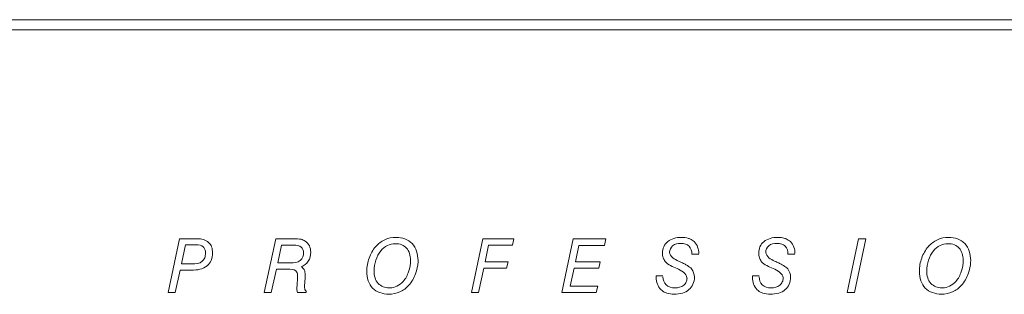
# Model space of a CAD drawing. Header units: inches. Extents: x 0 to 54.8, y -1.5 to 18.4.
# Tile 3 of 43: x 1.989 to 3.451, y 1.068 to 1.475. Entities that reach past the tile are written whole.
import ezdxf

# ---------------------------------------------------------------- set-up
doc = ezdxf.new("R2010")
doc.units = ezdxf.units.IN
doc.header["$MEASUREMENT"] = 0
doc.layers.get('0').update_dxf_attribs({"color": 8})
doc.layers.add('SCREEN', color=5, linetype='Continuous')

msp = doc.modelspace()

# ---------------------------------------------------------------- linework, layer by layer
at = {"lineweight": 5}
for points in [[(18.14, 1.475), (18.14, 1.475), (0.86, 1.475), (0.86, 1.475)], [(18.125, 1.46), (18.125, 1.46), (0.875, 1.46), (0.875, 1.46)]]:
    msp.add_open_spline(points, degree=3, dxfattribs=at)
at = {"layer": 'SCREEN', "lineweight": 5}
for points in [[(2.2093, 1.0702), (2.2093, 1.0702), (2.2263, 1.1501), (2.2263, 1.1501)], [(2.2263, 1.1501), (2.2263, 1.1501), (2.2263, 1.1501), (2.2263, 1.1501)], [(2.2263, 1.1501), (2.2263, 1.1501), (2.2529, 1.1501), (2.2529, 1.1501)], [(2.2351, 1.141), (2.2351, 1.141), (2.2291, 1.1128), (2.2291, 1.1128)], [(2.2351, 1.141), (2.2351, 1.141), (2.2351, 1.141), (2.2351, 1.141)], [(2.2511, 1.141), (2.2511, 1.141), (2.2351, 1.141), (2.2351, 1.141)], [(2.2511, 1.141), (2.2511, 1.141), (2.2511, 1.141), (2.2511, 1.141)], [(2.2529, 1.1501), (2.2529, 1.1501), (2.2529, 1.1501), (2.2529, 1.1501)], [(2.3522, 1.0702), (2.3522, 1.0702), (2.3693, 1.1501), (2.3693, 1.1501)], [(2.3693, 1.1501), (2.3693, 1.1501), (2.3693, 1.1501), (2.3693, 1.1501)], [(2.3693, 1.1501), (2.3693, 1.1501), (2.3966, 1.1501), (2.3966, 1.1501)], [(2.3966, 1.1501), (2.3966, 1.1501), (2.3966, 1.1501), (2.3966, 1.1501)], [(2.6599, 1.0702), (2.6599, 1.0702), (2.6767, 1.1501), (2.6767, 1.1501)], [(2.6767, 1.1501), (2.6767, 1.1501), (2.6767, 1.1501), (2.6767, 1.1501)], [(2.6767, 1.1501), (2.6767, 1.1501), (2.7227, 1.1501), (2.7227, 1.1501)], [(2.7227, 1.1501), (2.7227, 1.1501), (2.7207, 1.1404), (2.7207, 1.1404)], [(2.7227, 1.1501), (2.7227, 1.1501), (2.7227, 1.1501), (2.7227, 1.1501)], [(2.7227, 1.1501), (2.7227, 1.1501), (2.7227, 1.1501), (2.7227, 1.1501)], [(2.7943, 1.0702), (2.7943, 1.0702), (2.8112, 1.1501), (2.8112, 1.1501)], [(2.8112, 1.1501), (2.8112, 1.1501), (2.8112, 1.1501), (2.8112, 1.1501)], [(2.8112, 1.1501), (2.8112, 1.1501), (2.8595, 1.1501), (2.8595, 1.1501)], [(2.8595, 1.1501), (2.8595, 1.1501), (2.8573, 1.1403), (2.8573, 1.1403)], [(2.8595, 1.1501), (2.8595, 1.1501), (2.8595, 1.1501), (2.8595, 1.1501)], [(2.8595, 1.1501), (2.8595, 1.1501), (2.8595, 1.1501), (2.8595, 1.1501)], [(3.218, 1.0702), (3.218, 1.0702), (3.2349, 1.1501), (3.2349, 1.1501)], [(3.246, 1.1501), (3.246, 1.1501), (3.229, 1.0702), (3.229, 1.0702)], [(3.2349, 1.1501), (3.2349, 1.1501), (3.2349, 1.1501), (3.2349, 1.1501)], [(3.2349, 1.1501), (3.2349, 1.1501), (3.246, 1.1501), (3.246, 1.1501)], [(3.246, 1.1501), (3.246, 1.1501), (3.246, 1.1501), (3.246, 1.1501)], [(3.246, 1.1501), (3.246, 1.1501), (3.246, 1.1501), (3.246, 1.1501)], [(2.3776, 1.1407), (2.3776, 1.1407), (2.3721, 1.1142), (2.3721, 1.1142)], [(2.3776, 1.1407), (2.3776, 1.1407), (2.3776, 1.1407), (2.3776, 1.1407)], [(2.3964, 1.1407), (2.3964, 1.1407), (2.3776, 1.1407), (2.3776, 1.1407)], [(2.3964, 1.1407), (2.3964, 1.1407), (2.3964, 1.1407), (2.3964, 1.1407)], [(2.6854, 1.1404), (2.6854, 1.1404), (2.6802, 1.1161), (2.6802, 1.1161)], [(2.6854, 1.1404), (2.6854, 1.1404), (2.6854, 1.1404), (2.6854, 1.1404)], [(2.7207, 1.1404), (2.7207, 1.1404), (2.6854, 1.1404), (2.6854, 1.1404)], [(2.7207, 1.1404), (2.7207, 1.1404), (2.7207, 1.1404), (2.7207, 1.1404)], [(2.8196, 1.1403), (2.8196, 1.1403), (2.8145, 1.1161), (2.8145, 1.1161)], [(2.8196, 1.1403), (2.8196, 1.1403), (2.8196, 1.1403), (2.8196, 1.1403)], [(2.8573, 1.1403), (2.8573, 1.1403), (2.8196, 1.1403), (2.8196, 1.1403)], [(2.8573, 1.1403), (2.8573, 1.1403), (2.8573, 1.1403), (2.8573, 1.1403)], [(2.9976, 1.1272), (2.9976, 1.1272), (2.9873, 1.1272), (2.9873, 1.1272)], [(2.9976, 1.1272), (2.9976, 1.1272), (2.9976, 1.1272), (2.9976, 1.1272)], [(3.1405, 1.1272), (3.1405, 1.1272), (3.1301, 1.1272), (3.1301, 1.1272)], [(3.1405, 1.1272), (3.1405, 1.1272), (3.1405, 1.1272), (3.1405, 1.1272)], [(2.2291, 1.1128), (2.2291, 1.1128), (2.2449, 1.1128), (2.2449, 1.1128)], [(2.2449, 1.1128), (2.2449, 1.1128), (2.2449, 1.1128), (2.2449, 1.1128)], [(2.3721, 1.1142), (2.3721, 1.1142), (2.3914, 1.1142), (2.3914, 1.1142)], [(2.3914, 1.1142), (2.3914, 1.1142), (2.3914, 1.1142), (2.3914, 1.1142)], [(2.6802, 1.1161), (2.6802, 1.1161), (2.7143, 1.1161), (2.7143, 1.1161)], [(2.7143, 1.1161), (2.7143, 1.1161), (2.7121, 1.1063), (2.7121, 1.1063)], [(2.7143, 1.1161), (2.7143, 1.1161), (2.7143, 1.1161), (2.7143, 1.1161)], [(2.7143, 1.1161), (2.7143, 1.1161), (2.7143, 1.1161), (2.7143, 1.1161)], [(2.8145, 1.1161), (2.8145, 1.1161), (2.8511, 1.1161), (2.8511, 1.1161)], [(2.8511, 1.1161), (2.8511, 1.1161), (2.8491, 1.1066), (2.8491, 1.1066)], [(2.8511, 1.1161), (2.8511, 1.1161), (2.8511, 1.1161), (2.8511, 1.1161)], [(2.8511, 1.1161), (2.8511, 1.1161), (2.8511, 1.1161), (2.8511, 1.1161)], [(2.2271, 1.1036), (2.2271, 1.1036), (2.2199, 1.0702), (2.2199, 1.0702)], [(2.2271, 1.1036), (2.2271, 1.1036), (2.2271, 1.1036), (2.2271, 1.1036)], [(2.2441, 1.1036), (2.2441, 1.1036), (2.2271, 1.1036), (2.2271, 1.1036)], [(2.2441, 1.1036), (2.2441, 1.1036), (2.2441, 1.1036), (2.2441, 1.1036)], [(2.3701, 1.1048), (2.3701, 1.1048), (2.3625, 1.0702), (2.3625, 1.0702)], [(2.3701, 1.1048), (2.3701, 1.1048), (2.3701, 1.1048), (2.3701, 1.1048)], [(2.3871, 1.1048), (2.3871, 1.1048), (2.3701, 1.1048), (2.3701, 1.1048)], [(2.3871, 1.1048), (2.3871, 1.1048), (2.3871, 1.1048), (2.3871, 1.1048)], [(2.6781, 1.1063), (2.6781, 1.1063), (2.6704, 1.0702), (2.6704, 1.0702)], [(2.6781, 1.1063), (2.6781, 1.1063), (2.6781, 1.1063), (2.6781, 1.1063)], [(2.7121, 1.1063), (2.7121, 1.1063), (2.6781, 1.1063), (2.6781, 1.1063)], [(2.7121, 1.1063), (2.7121, 1.1063), (2.7121, 1.1063), (2.7121, 1.1063)], [(2.8125, 1.1066), (2.8125, 1.1066), (2.8067, 1.0799), (2.8067, 1.0799)], [(2.8125, 1.1066), (2.8125, 1.1066), (2.8125, 1.1066), (2.8125, 1.1066)], [(2.8491, 1.1066), (2.8491, 1.1066), (2.8125, 1.1066), (2.8125, 1.1066)], [(2.8491, 1.1066), (2.8491, 1.1066), (2.8491, 1.1066), (2.8491, 1.1066)], [(2.4009, 1.0823), (2.4009, 1.0823), (2.4016, 1.0913), (2.4016, 1.0913)], [(2.4016, 1.0913), (2.4016, 1.0913), (2.4016, 1.0913), (2.4016, 1.0913)], [(2.4127, 1.093), (2.4127, 1.093), (2.4123, 1.085), (2.4123, 1.085)], [(2.4127, 1.093), (2.4127, 1.093), (2.4127, 1.093), (2.4127, 1.093)], [(2.9343, 1.0929), (2.9343, 1.0929), (2.9344, 1.095), (2.9344, 1.095)], [(2.9344, 1.095), (2.9344, 1.095), (2.9444, 1.095), (2.9444, 1.095)], [(2.9344, 1.095), (2.9344, 1.095), (2.9344, 1.095), (2.9344, 1.095)], [(2.9444, 1.095), (2.9444, 1.095), (2.9444, 1.095), (2.9444, 1.095)], [(3.0772, 1.0929), (3.0772, 1.0929), (3.0773, 1.095), (3.0773, 1.095)], [(3.0773, 1.095), (3.0773, 1.095), (3.0873, 1.095), (3.0873, 1.095)], [(3.0773, 1.095), (3.0773, 1.095), (3.0773, 1.095), (3.0773, 1.095)], [(3.0873, 1.095), (3.0873, 1.095), (3.0873, 1.095), (3.0873, 1.095)], [(2.2199, 1.0702), (2.2199, 1.0702), (2.2093, 1.0702), (2.2093, 1.0702)], [(2.2199, 1.0702), (2.2199, 1.0702), (2.2199, 1.0702), (2.2199, 1.0702)], [(2.3625, 1.0702), (2.3625, 1.0702), (2.3522, 1.0702), (2.3522, 1.0702)], [(2.3625, 1.0702), (2.3625, 1.0702), (2.3625, 1.0702), (2.3625, 1.0702)], [(2.4143, 1.0702), (2.4143, 1.0702), (2.4016, 1.0702), (2.4016, 1.0702)], [(2.4143, 1.0723), (2.4143, 1.0723), (2.4143, 1.0723), (2.4143, 1.0723)], [(2.4143, 1.0723), (2.4143, 1.0723), (2.4143, 1.0702), (2.4143, 1.0702)], [(2.4143, 1.0702), (2.4143, 1.0702), (2.4143, 1.0702), (2.4143, 1.0702)], [(2.6704, 1.0702), (2.6704, 1.0702), (2.6599, 1.0702), (2.6599, 1.0702)], [(2.6704, 1.0702), (2.6704, 1.0702), (2.6704, 1.0702), (2.6704, 1.0702)], [(2.8454, 1.0702), (2.8454, 1.0702), (2.7943, 1.0702), (2.7943, 1.0702)], [(2.8067, 1.0799), (2.8067, 1.0799), (2.8475, 1.0799), (2.8475, 1.0799)], [(2.8475, 1.0799), (2.8475, 1.0799), (2.8454, 1.0702), (2.8454, 1.0702)], [(2.8454, 1.0702), (2.8454, 1.0702), (2.8454, 1.0702), (2.8454, 1.0702)], [(2.8475, 1.0799), (2.8475, 1.0799), (2.8475, 1.0799), (2.8475, 1.0799)], [(2.8475, 1.0799), (2.8475, 1.0799), (2.8475, 1.0799), (2.8475, 1.0799)], [(3.229, 1.0702), (3.229, 1.0702), (3.218, 1.0702), (3.218, 1.0702)], [(3.229, 1.0702), (3.229, 1.0702), (3.229, 1.0702), (3.229, 1.0702)]]:
    msp.add_open_spline(points, degree=3, dxfattribs=at)
for points, knots in [([(2.2529, 1.1501), (2.2587, 1.1501), (2.2652, 1.1487), (2.2695, 1.1447), (2.2695, 1.1447), (2.2714, 1.1429), (2.2729, 1.1406), (2.2738, 1.1381), (2.2738, 1.1381), (2.2749, 1.1353), (2.2752, 1.1322), (2.2752, 1.1291), (2.2752, 1.1291), (2.2752, 1.1253), (2.2747, 1.1215), (2.2733, 1.118), (2.2733, 1.118), (2.2719, 1.115), (2.2699, 1.1122), (2.2674, 1.11), (2.2674, 1.11), (2.2612, 1.1049), (2.2521, 1.1036), (2.2441, 1.1036)], [0, 0, 0, 0, 0.166667, 0.166667, 0.166667, 0.166667, 0.333333, 0.333333, 0.333333, 0.333333, 0.5, 0.5, 0.5, 0.5, 0.666667, 0.666667, 0.666667, 0.666667, 0.833333, 0.833333, 0.833333, 0.833333, 1, 1, 1, 1]), ([(2.2449, 1.1128), (2.2501, 1.1128), (2.256, 1.1133), (2.26, 1.1167), (2.26, 1.1167), (2.2615, 1.118), (2.2628, 1.1198), (2.2636, 1.1217), (2.2636, 1.1217), (2.2645, 1.124), (2.2648, 1.1264), (2.2648, 1.1289), (2.2648, 1.1289), (2.2648, 1.1308), (2.2646, 1.1326), (2.2639, 1.1344), (2.2639, 1.1344), (2.2634, 1.1358), (2.2626, 1.1371), (2.2615, 1.1381), (2.2615, 1.1381), (2.2589, 1.1405), (2.2547, 1.141), (2.2511, 1.141)], [0, 0, 0, 0, 0.166667, 0.166667, 0.166667, 0.166667, 0.333333, 0.333333, 0.333333, 0.333333, 0.5, 0.5, 0.5, 0.5, 0.666667, 0.666667, 0.666667, 0.666667, 0.833333, 0.833333, 0.833333, 0.833333, 1, 1, 1, 1]), ([(2.3966, 1.1501), (2.4, 1.1501), (2.4034, 1.1501), (2.4067, 1.1493), (2.4067, 1.1493), (2.409, 1.1487), (2.4111, 1.1479), (2.413, 1.1466), (2.413, 1.1466), (2.4156, 1.1449), (2.4177, 1.1425), (2.4191, 1.1398), (2.4191, 1.1398), (2.4205, 1.1369), (2.4211, 1.1336), (2.4211, 1.1303), (2.4211, 1.1303), (2.4212, 1.1255), (2.4201, 1.1207), (2.4175, 1.1168), (2.4175, 1.1168), (2.415, 1.113), (2.411, 1.1102), (2.4068, 1.1086)], [0, 0, 0, 0, 0.166667, 0.166667, 0.166667, 0.166667, 0.333333, 0.333333, 0.333333, 0.333333, 0.5, 0.5, 0.5, 0.5, 0.666667, 0.666667, 0.666667, 0.666667, 0.833333, 0.833333, 0.833333, 0.833333, 1, 1, 1, 1]), ([(2.5043, 1.1019), (2.5044, 1.1085), (2.5056, 1.1152), (2.5078, 1.1215), (2.5078, 1.1215), (2.5101, 1.1277), (2.5133, 1.1336), (2.5177, 1.1385), (2.5177, 1.1385), (2.5214, 1.1428), (2.526, 1.1463), (2.5311, 1.1487), (2.5311, 1.1487), (2.5363, 1.1511), (2.542, 1.1523), (2.548, 1.1522), (2.548, 1.1522), (2.5567, 1.152), (2.5659, 1.1491), (2.5718, 1.143), (2.5718, 1.143), (2.5779, 1.1367), (2.5804, 1.127), (2.5805, 1.1179), (2.5805, 1.1179), (2.5805, 1.1172), (2.5805, 1.1165), (2.5805, 1.1158)], [0, 0, 0, 0, 0.142857, 0.142857, 0.142857, 0.142857, 0.285714, 0.285714, 0.285714, 0.285714, 0.428571, 0.428571, 0.428571, 0.428571, 0.571429, 0.571429, 0.571429, 0.571429, 0.714286, 0.714286, 0.714286, 0.714286, 0.857143, 0.857143, 0.857143, 0.857143, 1, 1, 1, 1]), ([(2.5469, 1.1428), (2.5428, 1.1428), (2.5387, 1.1419), (2.5351, 1.1401), (2.5351, 1.1401), (2.5313, 1.1382), (2.528, 1.1355), (2.5253, 1.1322), (2.5253, 1.1322), (2.522, 1.1281), (2.5196, 1.1233), (2.5179, 1.1183), (2.5179, 1.1183), (2.5162, 1.1131), (2.5152, 1.1077), (2.5152, 1.1021), (2.5152, 1.1021), (2.5153, 1.0955), (2.5169, 1.0885), (2.5212, 1.0839), (2.5212, 1.0839), (2.5252, 1.0796), (2.5316, 1.0774), (2.5377, 1.0773), (2.5377, 1.0773), (2.5381, 1.0773), (2.5385, 1.0773), (2.5389, 1.0773)], [0, 0, 0, 0, 0.142857, 0.142857, 0.142857, 0.142857, 0.285714, 0.285714, 0.285714, 0.285714, 0.428571, 0.428571, 0.428571, 0.428571, 0.571429, 0.571429, 0.571429, 0.571429, 0.714286, 0.714286, 0.714286, 0.714286, 0.857143, 0.857143, 0.857143, 0.857143, 1, 1, 1, 1]), ([(2.5389, 1.0773), (2.5425, 1.0774), (2.546, 1.0783), (2.5491, 1.0798), (2.5491, 1.0798), (2.5527, 1.0815), (2.5559, 1.084), (2.5586, 1.0869), (2.5586, 1.0869), (2.5623, 1.0911), (2.5648, 1.0961), (2.5666, 1.1013), (2.5666, 1.1013), (2.5686, 1.1069), (2.5697, 1.1127), (2.5695, 1.1187), (2.5695, 1.1187), (2.5693, 1.1251), (2.5676, 1.1317), (2.5634, 1.1363), (2.5634, 1.1363), (2.5614, 1.1384), (2.559, 1.1401), (2.5563, 1.1412), (2.5563, 1.1412), (2.5533, 1.1424), (2.5501, 1.1429), (2.5469, 1.1428)], [0, 0, 0, 0, 0.142857, 0.142857, 0.142857, 0.142857, 0.285714, 0.285714, 0.285714, 0.285714, 0.428571, 0.428571, 0.428571, 0.428571, 0.571429, 0.571429, 0.571429, 0.571429, 0.714286, 0.714286, 0.714286, 0.714286, 0.857143, 0.857143, 0.857143, 0.857143, 1, 1, 1, 1]), ([(2.9653, 1.1061), (2.959, 1.1088), (2.9519, 1.1112), (2.9477, 1.1165), (2.9477, 1.1165), (2.9464, 1.1182), (2.9454, 1.12), (2.9447, 1.122), (2.9447, 1.122), (2.944, 1.1243), (2.9437, 1.1266), (2.9437, 1.129), (2.9437, 1.129), (2.9438, 1.1323), (2.9443, 1.1355), (2.9456, 1.1384), (2.9456, 1.1384), (2.9469, 1.1413), (2.9489, 1.1438), (2.9513, 1.1458), (2.9513, 1.1458), (2.9568, 1.1503), (2.9642, 1.1521), (2.9714, 1.1522), (2.9714, 1.1522), (2.9752, 1.1522), (2.9789, 1.1518), (2.9825, 1.1506), (2.9825, 1.1506), (2.9831, 1.1504), (2.9837, 1.1502), (2.9843, 1.1499)], [0, 0, 0, 0, 0.125, 0.125, 0.125, 0.125, 0.25, 0.25, 0.25, 0.25, 0.375, 0.375, 0.375, 0.375, 0.5, 0.5, 0.5, 0.5, 0.625, 0.625, 0.625, 0.625, 0.75, 0.75, 0.75, 0.75, 0.875, 0.875, 0.875, 0.875, 1, 1, 1, 1]), ([(2.9873, 1.1275), (2.9873, 1.1317), (2.9861, 1.1364), (2.9831, 1.1393), (2.9831, 1.1393), (2.9817, 1.1407), (2.9798, 1.1417), (2.9779, 1.1423), (2.9779, 1.1423), (2.9756, 1.1431), (2.9732, 1.1433), (2.9707, 1.1433), (2.9707, 1.1433), (2.9664, 1.1433), (2.962, 1.1425), (2.9587, 1.1396), (2.9587, 1.1396), (2.956, 1.1373), (2.9541, 1.1336), (2.9542, 1.1302)], [0, 0, 0, 0, 0.2, 0.2, 0.2, 0.2, 0.4, 0.4, 0.4, 0.4, 0.6, 0.6, 0.6, 0.6, 0.8, 0.8, 0.8, 0.8, 1, 1, 1, 1]), ([(2.9843, 1.1499), (2.9867, 1.149), (2.9889, 1.1476), (2.9908, 1.1459), (2.9908, 1.1459), (2.9954, 1.1415), (2.9976, 1.1345), (2.9976, 1.1282)], [0, 0, 0, 0, 0.5, 0.5, 0.5, 0.5, 1, 1, 1, 1]), ([(3.1082, 1.1061), (3.1019, 1.1088), (3.0948, 1.1112), (3.0905, 1.1165), (3.0905, 1.1165), (3.0893, 1.1182), (3.0882, 1.12), (3.0876, 1.122), (3.0876, 1.122), (3.0869, 1.1243), (3.0866, 1.1266), (3.0866, 1.129), (3.0866, 1.129), (3.0866, 1.1323), (3.0872, 1.1355), (3.0885, 1.1384), (3.0885, 1.1384), (3.0898, 1.1413), (3.0918, 1.1438), (3.0942, 1.1458), (3.0942, 1.1458), (3.0996, 1.1503), (3.1071, 1.1521), (3.1143, 1.1522), (3.1143, 1.1522), (3.1181, 1.1522), (3.1218, 1.1518), (3.1254, 1.1506), (3.1254, 1.1506), (3.126, 1.1504), (3.1266, 1.1502), (3.1272, 1.1499)], [0, 0, 0, 0, 0.125, 0.125, 0.125, 0.125, 0.25, 0.25, 0.25, 0.25, 0.375, 0.375, 0.375, 0.375, 0.5, 0.5, 0.5, 0.5, 0.625, 0.625, 0.625, 0.625, 0.75, 0.75, 0.75, 0.75, 0.875, 0.875, 0.875, 0.875, 1, 1, 1, 1]), ([(3.1301, 1.1275), (3.1301, 1.1317), (3.129, 1.1364), (3.126, 1.1393), (3.126, 1.1393), (3.1246, 1.1407), (3.1227, 1.1417), (3.1208, 1.1423), (3.1208, 1.1423), (3.1185, 1.1431), (3.1161, 1.1433), (3.1136, 1.1433), (3.1136, 1.1433), (3.1093, 1.1433), (3.1048, 1.1425), (3.1016, 1.1396), (3.1016, 1.1396), (3.0989, 1.1373), (3.097, 1.1336), (3.097, 1.1302)], [0, 0, 0, 0, 0.2, 0.2, 0.2, 0.2, 0.4, 0.4, 0.4, 0.4, 0.6, 0.6, 0.6, 0.6, 0.8, 0.8, 0.8, 0.8, 1, 1, 1, 1]), ([(3.1272, 1.1499), (3.1295, 1.149), (3.1318, 1.1476), (3.1336, 1.1459), (3.1336, 1.1459), (3.1383, 1.1415), (3.1405, 1.1345), (3.1405, 1.1282)], [0, 0, 0, 0, 0.5, 0.5, 0.5, 0.5, 1, 1, 1, 1]), ([(3.3253, 1.1019), (3.3253, 1.1085), (3.3265, 1.1152), (3.3288, 1.1215), (3.3288, 1.1215), (3.331, 1.1277), (3.3342, 1.1336), (3.3386, 1.1385), (3.3386, 1.1385), (3.3424, 1.1428), (3.347, 1.1463), (3.3521, 1.1487), (3.3521, 1.1487), (3.3573, 1.1511), (3.363, 1.1523), (3.3689, 1.1522), (3.3689, 1.1522), (3.3777, 1.152), (3.3869, 1.1491), (3.3928, 1.143), (3.3928, 1.143), (3.3989, 1.1367), (3.4014, 1.127), (3.4015, 1.1179), (3.4015, 1.1179), (3.4015, 1.1172), (3.4015, 1.1165), (3.4014, 1.1158)], [0, 0, 0, 0, 0.142857, 0.142857, 0.142857, 0.142857, 0.285714, 0.285714, 0.285714, 0.285714, 0.428571, 0.428571, 0.428571, 0.428571, 0.571429, 0.571429, 0.571429, 0.571429, 0.714286, 0.714286, 0.714286, 0.714286, 0.857143, 0.857143, 0.857143, 0.857143, 1, 1, 1, 1]), ([(3.3679, 1.1428), (3.3638, 1.1428), (3.3597, 1.1419), (3.356, 1.1401), (3.356, 1.1401), (3.3523, 1.1382), (3.3489, 1.1355), (3.3463, 1.1322), (3.3463, 1.1322), (3.3429, 1.1281), (3.3406, 1.1233), (3.3389, 1.1183), (3.3389, 1.1183), (3.3371, 1.1131), (3.3361, 1.1077), (3.3362, 1.1021), (3.3362, 1.1021), (3.3363, 1.0955), (3.3379, 1.0885), (3.3422, 1.0839), (3.3422, 1.0839), (3.3462, 1.0796), (3.3526, 1.0774), (3.3587, 1.0773), (3.3587, 1.0773), (3.3591, 1.0773), (3.3595, 1.0773), (3.3599, 1.0773)], [0, 0, 0, 0, 0.142857, 0.142857, 0.142857, 0.142857, 0.285714, 0.285714, 0.285714, 0.285714, 0.428571, 0.428571, 0.428571, 0.428571, 0.571429, 0.571429, 0.571429, 0.571429, 0.714286, 0.714286, 0.714286, 0.714286, 0.857143, 0.857143, 0.857143, 0.857143, 1, 1, 1, 1]), ([(3.3599, 1.0773), (3.3635, 1.0774), (3.3669, 1.0783), (3.3701, 1.0798), (3.3701, 1.0798), (3.3737, 1.0815), (3.3769, 1.084), (3.3795, 1.0869), (3.3795, 1.0869), (3.3832, 1.0911), (3.3858, 1.0961), (3.3876, 1.1013), (3.3876, 1.1013), (3.3896, 1.1069), (3.3907, 1.1127), (3.3904, 1.1187), (3.3904, 1.1187), (3.3902, 1.1251), (3.3885, 1.1317), (3.3843, 1.1363), (3.3843, 1.1363), (3.3824, 1.1384), (3.3799, 1.1401), (3.3773, 1.1412), (3.3773, 1.1412), (3.3743, 1.1424), (3.3711, 1.1429), (3.3679, 1.1428)], [0, 0, 0, 0, 0.142857, 0.142857, 0.142857, 0.142857, 0.285714, 0.285714, 0.285714, 0.285714, 0.428571, 0.428571, 0.428571, 0.428571, 0.571429, 0.571429, 0.571429, 0.571429, 0.714286, 0.714286, 0.714286, 0.714286, 0.857143, 0.857143, 0.857143, 0.857143, 1, 1, 1, 1]), ([(2.3914, 1.1142), (2.3963, 1.1142), (2.4019, 1.1149), (2.4056, 1.1181), (2.4056, 1.1181), (2.4088, 1.1208), (2.4107, 1.1251), (2.4106, 1.1295), (2.4106, 1.1295), (2.4105, 1.1327), (2.4093, 1.136), (2.407, 1.1379), (2.407, 1.1379), (2.4043, 1.1402), (2.4, 1.1407), (2.3964, 1.1407)], [0, 0, 0, 0, 0.25, 0.25, 0.25, 0.25, 0.5, 0.5, 0.5, 0.5, 0.75, 0.75, 0.75, 0.75, 1, 1, 1, 1]), ([(2.9542, 1.1302), (2.9542, 1.1301), (2.9542, 1.1299), (2.9542, 1.1298), (2.9542, 1.1298), (2.9547, 1.1239), (2.9618, 1.1194), (2.9674, 1.1169)], [0, 0, 0, 0, 0.5, 0.5, 0.5, 0.5, 1, 1, 1, 1]), ([(3.097, 1.1302), (3.097, 1.1301), (3.0971, 1.1299), (3.0971, 1.1298), (3.0971, 1.1298), (3.0976, 1.1239), (3.1047, 1.1194), (3.1103, 1.1169)], [0, 0, 0, 0, 0.5, 0.5, 0.5, 0.5, 1, 1, 1, 1]), ([(2.5805, 1.1158), (2.5803, 1.1097), (2.579, 1.1038), (2.5769, 1.0982), (2.5769, 1.0982), (2.5746, 1.092), (2.5713, 1.086), (2.5668, 1.0811), (2.5668, 1.0811), (2.5631, 1.077), (2.5586, 1.0736), (2.5536, 1.0713), (2.5536, 1.0713), (2.5484, 1.069), (2.5427, 1.0679), (2.5369, 1.068), (2.5369, 1.068), (2.5281, 1.0681), (2.519, 1.071), (2.513, 1.077), (2.513, 1.077), (2.5101, 1.08), (2.5079, 1.0838), (2.5065, 1.0877), (2.5065, 1.0877), (2.5049, 1.0922), (2.5043, 1.0971), (2.5043, 1.1019)], [0, 0, 0, 0, 0.142857, 0.142857, 0.142857, 0.142857, 0.285714, 0.285714, 0.285714, 0.285714, 0.428571, 0.428571, 0.428571, 0.428571, 0.571429, 0.571429, 0.571429, 0.571429, 0.714286, 0.714286, 0.714286, 0.714286, 0.857143, 0.857143, 0.857143, 0.857143, 1, 1, 1, 1]), ([(2.9674, 1.1169), (2.9685, 1.1165), (2.9696, 1.116), (2.9707, 1.1155), (2.9707, 1.1155), (2.9725, 1.1147), (2.9744, 1.1138), (2.9762, 1.1129), (2.9762, 1.1129), (2.9778, 1.1121), (2.9793, 1.1112), (2.9808, 1.1103), (2.9808, 1.1103), (2.983, 1.1089), (2.9852, 1.1074), (2.9869, 1.1054), (2.9869, 1.1054), (2.9896, 1.1022), (2.9909, 1.0977), (2.9911, 1.0934), (2.9911, 1.0934), (2.9912, 1.0897), (2.9905, 1.0861), (2.989, 1.0828), (2.989, 1.0828), (2.9877, 1.0797), (2.9856, 1.0769), (2.983, 1.0747), (2.983, 1.0747), (2.9802, 1.0723), (2.9769, 1.0706), (2.9735, 1.0696), (2.9735, 1.0696), (2.9694, 1.0683), (2.9652, 1.0678), (2.961, 1.0678), (2.961, 1.0678), (2.9572, 1.0679), (2.9535, 1.0683), (2.95, 1.0695), (2.95, 1.0695), (2.9494, 1.0698), (2.9488, 1.07), (2.9482, 1.0703)], [0, 0, 0, 0, 0.090909, 0.090909, 0.090909, 0.090909, 0.181818, 0.181818, 0.181818, 0.181818, 0.272727, 0.272727, 0.272727, 0.272727, 0.363636, 0.363636, 0.363636, 0.363636, 0.454545, 0.454545, 0.454545, 0.454545, 0.545455, 0.545455, 0.545455, 0.545455, 0.636364, 0.636364, 0.636364, 0.636364, 0.727273, 0.727273, 0.727273, 0.727273, 0.818182, 0.818182, 0.818182, 0.818182, 0.909091, 0.909091, 0.909091, 0.909091, 1, 1, 1, 1]), ([(3.1103, 1.1169), (3.1114, 1.1165), (3.1125, 1.116), (3.1135, 1.1155), (3.1135, 1.1155), (3.1154, 1.1147), (3.1173, 1.1138), (3.1191, 1.1129), (3.1191, 1.1129), (3.1206, 1.1121), (3.1221, 1.1112), (3.1236, 1.1103), (3.1236, 1.1103), (3.1259, 1.1089), (3.1281, 1.1074), (3.1298, 1.1054), (3.1298, 1.1054), (3.1325, 1.1022), (3.1338, 1.0977), (3.1339, 1.0934), (3.1339, 1.0934), (3.1341, 1.0897), (3.1334, 1.0861), (3.1319, 1.0828), (3.1319, 1.0828), (3.1305, 1.0797), (3.1285, 1.0769), (3.1259, 1.0747), (3.1259, 1.0747), (3.1231, 1.0723), (3.1198, 1.0706), (3.1163, 1.0696), (3.1163, 1.0696), (3.1123, 1.0683), (3.1081, 1.0678), (3.1038, 1.0678), (3.1038, 1.0678), (3.1001, 1.0679), (3.0964, 1.0683), (3.0929, 1.0695), (3.0929, 1.0695), (3.0923, 1.0698), (3.0916, 1.07), (3.091, 1.0703)], [0, 0, 0, 0, 0.090909, 0.090909, 0.090909, 0.090909, 0.181818, 0.181818, 0.181818, 0.181818, 0.272727, 0.272727, 0.272727, 0.272727, 0.363636, 0.363636, 0.363636, 0.363636, 0.454545, 0.454545, 0.454545, 0.454545, 0.545455, 0.545455, 0.545455, 0.545455, 0.636364, 0.636364, 0.636364, 0.636364, 0.727273, 0.727273, 0.727273, 0.727273, 0.818182, 0.818182, 0.818182, 0.818182, 0.909091, 0.909091, 0.909091, 0.909091, 1, 1, 1, 1]), ([(3.4014, 1.1158), (3.4012, 1.1097), (3.4, 1.1038), (3.3979, 1.0982), (3.3979, 1.0982), (3.3956, 1.092), (3.3923, 1.086), (3.3878, 1.0811), (3.3878, 1.0811), (3.3841, 1.077), (3.3796, 1.0736), (3.3746, 1.0713), (3.3746, 1.0713), (3.3694, 1.069), (3.3637, 1.0679), (3.3578, 1.068), (3.3578, 1.068), (3.3491, 1.0681), (3.34, 1.071), (3.334, 1.077), (3.334, 1.077), (3.3311, 1.08), (3.3289, 1.0838), (3.3275, 1.0877), (3.3275, 1.0877), (3.3259, 1.0922), (3.3253, 1.0971), (3.3253, 1.1019)], [0, 0, 0, 0, 0.142857, 0.142857, 0.142857, 0.142857, 0.285714, 0.285714, 0.285714, 0.285714, 0.428571, 0.428571, 0.428571, 0.428571, 0.571429, 0.571429, 0.571429, 0.571429, 0.714286, 0.714286, 0.714286, 0.714286, 0.857143, 0.857143, 0.857143, 0.857143, 1, 1, 1, 1]), ([(2.4016, 1.0913), (2.4016, 1.0917), (2.4016, 1.0921), (2.4017, 1.0925), (2.4017, 1.0925), (2.4017, 1.0931), (2.4017, 1.0937), (2.4017, 1.0943), (2.4017, 1.0943), (2.4017, 1.096), (2.4016, 1.0978), (2.401, 1.0994), (2.401, 1.0994), (2.4006, 1.1007), (2.3998, 1.1018), (2.3989, 1.1026), (2.3989, 1.1026), (2.3959, 1.1052), (2.3911, 1.1048), (2.3871, 1.1048)], [0, 0, 0, 0, 0.2, 0.2, 0.2, 0.2, 0.4, 0.4, 0.4, 0.4, 0.6, 0.6, 0.6, 0.6, 0.8, 0.8, 0.8, 0.8, 1, 1, 1, 1]), ([(2.4068, 1.1086), (2.4087, 1.1076), (2.4104, 1.1061), (2.4114, 1.1043), (2.4114, 1.1043), (2.4126, 1.1021), (2.4128, 1.0994), (2.4128, 1.0969), (2.4128, 1.0969), (2.4128, 1.0961), (2.4128, 1.0953), (2.4128, 1.0945), (2.4128, 1.0945), (2.4128, 1.094), (2.4127, 1.0935), (2.4127, 1.093)], [0, 0, 0, 0, 0.25, 0.25, 0.25, 0.25, 0.5, 0.5, 0.5, 0.5, 0.75, 0.75, 0.75, 0.75, 1, 1, 1, 1]), ([(2.9801, 1.0917), (2.9801, 1.0918), (2.9801, 1.092), (2.98, 1.0922), (2.98, 1.0922), (2.9794, 1.0987), (2.9715, 1.1034), (2.9653, 1.106)], [0, 0, 0, 0, 0.5, 0.5, 0.5, 0.5, 1, 1, 1, 1]), ([(3.123, 1.0917), (3.123, 1.0918), (3.1229, 1.092), (3.1229, 1.0922), (3.1229, 1.0922), (3.1223, 1.0987), (3.1144, 1.1034), (3.1082, 1.106)], [0, 0, 0, 0, 0.5, 0.5, 0.5, 0.5, 1, 1, 1, 1]), ([(2.4123, 1.085), (2.4122, 1.0841), (2.4121, 1.0832), (2.4121, 1.0822), (2.4121, 1.0822), (2.4121, 1.0815), (2.412, 1.0808), (2.412, 1.08), (2.412, 1.08), (2.412, 1.0783), (2.412, 1.0766), (2.4126, 1.075), (2.4126, 1.075), (2.4129, 1.0739), (2.4134, 1.073), (2.4143, 1.0723)], [0, 0, 0, 0, 0.25, 0.25, 0.25, 0.25, 0.5, 0.5, 0.5, 0.5, 0.75, 0.75, 0.75, 0.75, 1, 1, 1, 1]), ([(2.9482, 1.0703), (2.9457, 1.0713), (2.9434, 1.0728), (2.9415, 1.0746), (2.9415, 1.0746), (2.9368, 1.0792), (2.9343, 1.0863), (2.9343, 1.0929)], [0, 0, 0, 0, 0.5, 0.5, 0.5, 0.5, 1, 1, 1, 1]), ([(2.9444, 1.0935), (2.9444, 1.0892), (2.9461, 1.0845), (2.9491, 1.0816), (2.9491, 1.0816), (2.9524, 1.0784), (2.9573, 1.0773), (2.9622, 1.0773), (2.9622, 1.0773), (2.967, 1.0773), (2.9717, 1.0784), (2.9752, 1.0814), (2.9752, 1.0814), (2.9767, 1.0826), (2.978, 1.0843), (2.9788, 1.0861), (2.9788, 1.0861), (2.9797, 1.0879), (2.9801, 1.0898), (2.9801, 1.0917)], [0, 0, 0, 0, 0.2, 0.2, 0.2, 0.2, 0.4, 0.4, 0.4, 0.4, 0.6, 0.6, 0.6, 0.6, 0.8, 0.8, 0.8, 0.8, 1, 1, 1, 1]), ([(3.091, 1.0703), (3.0886, 1.0713), (3.0863, 1.0728), (3.0844, 1.0746), (3.0844, 1.0746), (3.0797, 1.0792), (3.0772, 1.0863), (3.0772, 1.0929)], [0, 0, 0, 0, 0.5, 0.5, 0.5, 0.5, 1, 1, 1, 1]), ([(3.0873, 1.0935), (3.0873, 1.0892), (3.0889, 1.0845), (3.092, 1.0816), (3.092, 1.0816), (3.0953, 1.0784), (3.1002, 1.0773), (3.105, 1.0773), (3.105, 1.0773), (3.1099, 1.0773), (3.1146, 1.0784), (3.1181, 1.0814), (3.1181, 1.0814), (3.1196, 1.0826), (3.1208, 1.0843), (3.1217, 1.0861), (3.1217, 1.0861), (3.1225, 1.0879), (3.123, 1.0898), (3.123, 1.0917)], [0, 0, 0, 0, 0.2, 0.2, 0.2, 0.2, 0.4, 0.4, 0.4, 0.4, 0.6, 0.6, 0.6, 0.6, 0.8, 0.8, 0.8, 0.8, 1, 1, 1, 1]), ([(2.4016, 1.0702), (2.4013, 1.0711), (2.401, 1.0721), (2.4008, 1.0731), (2.4008, 1.0731), (2.4007, 1.0741), (2.4006, 1.0751), (2.4006, 1.0761), (2.4006, 1.0761), (2.4006, 1.0769), (2.4006, 1.0778), (2.4007, 1.0786), (2.4007, 1.0786), (2.4007, 1.0799), (2.4008, 1.0811), (2.4009, 1.0823)], [0, 0, 0, 0, 0.25, 0.25, 0.25, 0.25, 0.5, 0.5, 0.5, 0.5, 0.75, 0.75, 0.75, 0.75, 1, 1, 1, 1])]:
    msp.add_open_spline(points, degree=3, knots=knots, dxfattribs=at)

doc.saveas('drawing.dxf')
